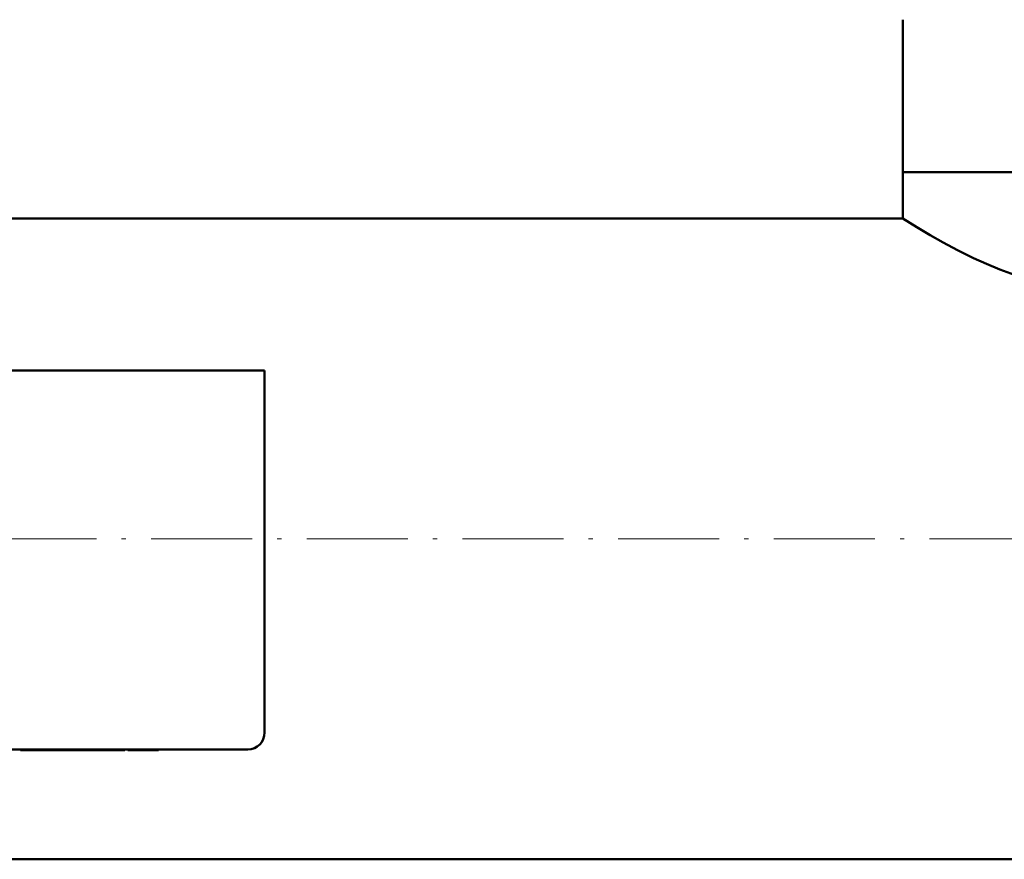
# Model space of a CAD drawing. Extents: x -1358 to 1757, y -1691 to 755.
# Tile 10 of 100: x 168 to 285, y -1687 to -1587. Entities that reach past the tile are written whole.
import ezdxf

# ---------------------------------------------------------------- set-up
doc = ezdxf.new("R2010")
doc.units = 0
doc.linetypes.add('DASHDOT', pattern=[18.5, 12, -3, 0.5, -3])

msp = doc.modelspace()

# ---------------------------------------------------------------- linework, layer by layer
at = {"color": 7, "lineweight": 50}
for p, q in [((272.64, -1605.4), (272.64, -1587.29)), ((278.08, -1605.4), (272.64, -1605.4)), ((289.03, -1605.4), (272.64, -1605.4)), ((272.64, -1610.9), (272.64, -1605.4)), ((289.03, -1605.4), (278.08, -1605.4)), ((272.64, -1610.9), (150.24, -1610.9)), ((196.79, -1628.95), (112.79, -1628.95)), ((196.79, -1671.95), (196.79, -1628.95)), ((114.79, -1673.95), (194.79, -1673.95)), ((167.79, -1674.05), (167.79, -1673.95)), ((167.79, -1674.05), (168.55, -1674.05)), ((168.55, -1673.95), (168.55, -1674.05)), ((168.55, -1674.05), (173.12, -1674.05)), ((173.12, -1673.95), (173.12, -1674.05)), ((175.58, -1674.05), (173.12, -1674.05)), ((175.58, -1673.95), (175.58, -1674.05)), ((176.3, -1674.05), (175.58, -1674.05)), ((176.3, -1673.95), (176.3, -1674.05)), ((176.3, -1674.05), (179.24, -1674.05)), ((179.24, -1673.95), (179.24, -1674.05)), ((179.9, -1674.05), (179.24, -1674.05)), ((179.9, -1673.95), (179.9, -1674.05)), ((180.16, -1674.05), (179.9, -1674.05)), ((180.16, -1673.95), (180.16, -1674.05)), ((180.53, -1673.95), (180.53, -1674.05)), ((181.84, -1674.05), (180.53, -1674.05)), ((181.84, -1673.95), (181.84, -1674.05)), ((182.86, -1674.05), (181.84, -1674.05)), ((182.86, -1673.95), (182.86, -1674.05)), ((184.17, -1674.05), (182.86, -1674.05)), ((184.17, -1673.95), (184.17, -1674.05)), ((416.79, -1687), (-143.21, -1687))]:
    msp.add_line(p, q, dxfattribs=at)
at = {"color": 7, "linetype": 'DASHDOT', "lineweight": 18}
msp.add_line((472.79, -1648.95), (-199.21, -1648.95), dxfattribs=at)
at = {"color": 7, "linetype": 'DASHDOT', "lineweight": 18, "ltscale": 0.003015}
msp.add_line((169.83, -1673.94), (169.83, -1674.06), dxfattribs=at)
at = {"color": 7, "linetype": 'DASHDOT', "lineweight": 18, "ltscale": 0.003021}
msp.add_line((173.13, -1673.94), (173.13, -1674.06), dxfattribs=at)
at = {"color": 7, "lineweight": 50}
msp.add_lwpolyline([(289.43, -1618.64), (288.09, -1618.28), (286.78, -1617.89), (285.44, -1617.43), (284.15, -1616.94), (282.55, -1616.28), (281.03, -1615.59), (279.13, -1614.65), (277.4, -1613.73), (275.88, -1612.87), (274.28, -1611.92), (272.64, -1610.9)], dxfattribs=at)
msp.add_arc((194.79, -1671.95), 2, 269.9994, 359.9994, dxfattribs=at)

doc.saveas('drawing.dxf')
